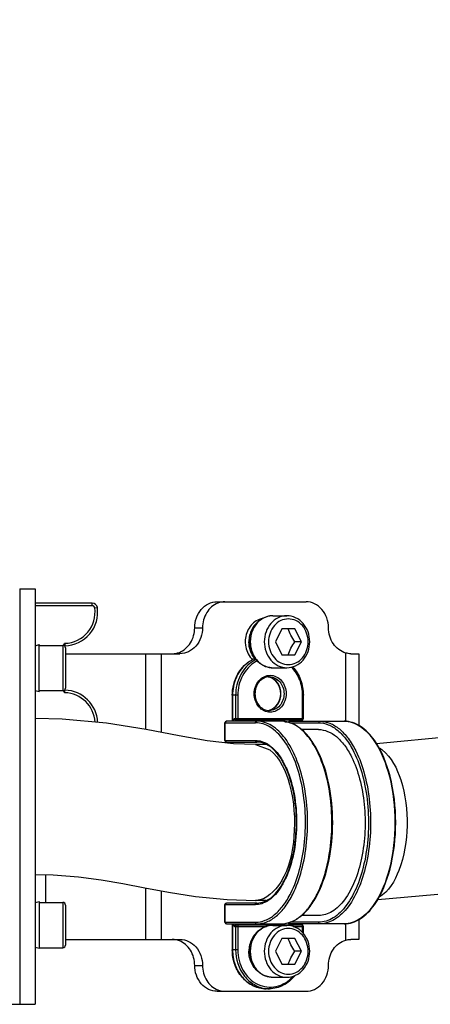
# Model space of a CAD drawing. Header units: millimetres. Extents: x 0 to 11890, y 0 to 8410.
# Tile 17 of 104: x 4563 to 4642, y 5462 to 5652. Entities that reach past the tile are written whole.
import ezdxf

# ---------------------------------------------------------------- set-up
doc = ezdxf.new("R2010")
doc.units = ezdxf.units.MM
doc.header["$LTSCALE"] = 653.95
for name, color, linetype in [('304102000231DXF_CONTINUOUS_LINE', 7, 'CONTINUOUS'), ('304105000169DXF_CONTINUOUS_LINE', 7, 'CONTINUOUS'), ('304107000038DXF_CONTINUOUS_LINE', 7, 'CONTINUOUS'), ('304109000002DXF_CONTINUOUS_LINE', 7, 'CONTINUOUS'), ('501023000017DXF_CONTINUOUS_LINE', 7, 'CONTINUOUS'), ('501023000027DXF_CONTINUOUS_LINE', 7, 'CONTINUOUS'), ('604006000002DXF_CONTINUOUS_LINE', 7, 'CONTINUOUS'), ('604006000006DXF_CONTINUOUS_LINE', 7, 'CONTINUOUS'), ('RB30-1-BXIANDXF_CONTINUOUS_LINE', 7, 'CONTINUOUS')]:
    doc.layers.add(name, color=color, linetype=linetype)

msp = doc.modelspace()

# ---------------------------------------------------------------- linework, layer by layer
at = {"layer": '304102000231DXF_CONTINUOUS_LINE', "color": 7, "linetype": 'Continuous'}
for p, q in [((4563.394, 5542.164), (4563.394, 5462.167)), ((4540.781, 5462.164), (4563.394, 5462.164))]:
    msp.add_line(p, q, dxfattribs=at)
at = {"layer": '304105000169DXF_CONTINUOUS_LINE', "color": 7, "linetype": 'Continuous'}
for p, q in [((4563.394, 5542.164), (4563.394, 5462.164)), ((4563.394, 5542.164), (4566.394, 5542.164)), ((4566.394, 5542.163), (4566.394, 5462.164)), ((4601.384, 5539.664), (4618.473, 5539.664)), ((4609.884, 5536.364), (4609.973, 5536.364)), ((4572.194, 5529.664), (4594.224, 5529.664)), ((4627.065, 5529.664), (4628.633, 5529.664)), ((4628.633, 5529.664), (4628.633, 5515.874)), ((4628.633, 5478.453), (4628.633, 5474.664)), ((4572.194, 5474.664), (4594.224, 5474.664)), ((4628.633, 5474.664), (4627.065, 5474.664)), ((4601.384, 5464.664), (4618.473, 5464.664)), ((4563.394, 5462.164), (4566.394, 5462.164))]:
    msp.add_line(p, q, dxfattribs=at)
at = {"layer": '304105000169DXF_CONTINUOUS_LINE', "color": 9, "linetype": 'Continuous'}
for p, q in [((4597.054, 5534.664), (4598.554, 5534.664)), ((4626.133, 5516.621), (4626.133, 5529.799)), ((4587.59, 5529.664), (4587.59, 5515.099)), ((4590.59, 5529.664), (4590.59, 5514.527)), ((4568.394, 5481.775), (4568.394, 5487.121)), ((4587.59, 5484.556), (4587.59, 5474.664)), ((4590.59, 5483.997), (4590.59, 5474.664)), ((4626.133, 5474.528), (4626.133, 5477.706)), ((4597.054, 5469.664), (4598.554, 5469.664))]:
    msp.add_line(p, q, dxfattribs=at)
at = {"layer": '304105000169DXF_CONTINUOUS_LINE', "color": 7, "linetype": 'Continuous'}
for centre, radius, start, end in [((4610.703, 5532.969), 3.497, 103.63377, 110.44327), ((4610.336, 5533.003), 3.361, 97.59731, 103.35611), ((4610.69, 5533.017), 3.448, 102.84631, 103.61755), ((4610.333, 5533.028), 3.335, 96.68162, 97.5905), ((4610.688, 5533.026), 3.438, 102.08024, 102.84631), ((4610.686, 5533.037), 3.427, 101.05003, 102.08038), ((4610.684, 5533.047), 3.417, 100.40072, 101.04983)]:
    msp.add_arc(centre, radius, start, end, dxfattribs=at)
for points, knots in [([(4597.054, 5534.664), (4597.054, 5535.916), (4597.705, 5537.862), (4599.644, 5539.386), (4600.817, 5539.664), (4601.384, 5539.664)], [0, 0, 0, 0, 0.5194715, 0.7648538, 1, 1, 1, 1]), ([(4601.494, 5539.399), (4600.625, 5539.059), (4599.061, 5537.66), (4598.554, 5535.672), (4598.554, 5534.664)], [0, 0, 0, 0, 0.4809656, 1, 1, 1, 1]), ([(4622.803, 5534.664), (4622.803, 5535.916), (4622.152, 5537.862), (4620.213, 5539.386), (4619.039, 5539.664), (4618.473, 5539.664)], [0, 0, 0, 0, 0.5194715, 0.7648538, 1, 1, 1, 1]), ([(4609.481, 5536.246), (4608.686, 5535.95), (4607.248, 5534.691), (4606.781, 5532.881), (4606.781, 5531.964)], [0, 0, 0, 0, 0.4806553, 1, 1, 1, 1]), ([(4594.114, 5529.928), (4594.984, 5530.269), (4596.547, 5531.667), (4597.054, 5533.656), (4597.054, 5534.664)], [0, 0, 0, 0, 0.4809656, 1, 1, 1, 1]), ([(4598.554, 5534.664), (4598.554, 5533.412), (4597.903, 5531.466), (4595.964, 5529.941), (4594.791, 5529.664), (4594.224, 5529.664)], [0, 0, 0, 0, 0.5194715, 0.7648538, 1, 1, 1, 1]), ([(4626.133, 5529.799), (4625.176, 5530.061), (4623.381, 5531.451), (4622.803, 5533.584), (4622.803, 5534.664)], [0, 0, 0, 0, 0.4789585, 1, 1, 1, 1]), ([(4606.781, 5531.964), (4606.781, 5531.634), (4606.898, 5530.368), (4607.521, 5529.136), (4608.203, 5528.488)], [0, 0, 0, 0, 0.2595399, 1, 1, 1, 1]), ([(4597.054, 5469.664), (4597.054, 5470.672), (4596.547, 5472.66), (4594.984, 5474.059), (4594.114, 5474.399)], [0, 0, 0, 0, 0.5190344, 1, 1, 1, 1]), ([(4594.224, 5474.664), (4594.791, 5474.664), (4595.964, 5474.386), (4597.903, 5472.862), (4598.554, 5470.916), (4598.554, 5469.664)], [0, 0, 0, 0, 0.2351462, 0.4805285, 1, 1, 1, 1]), ([(4622.803, 5469.664), (4622.803, 5470.743), (4623.381, 5472.876), (4625.176, 5474.266), (4626.133, 5474.528)], [0, 0, 0, 0, 0.5210415, 1, 1, 1, 1]), ([(4601.384, 5464.664), (4600.817, 5464.664), (4599.644, 5464.941), (4597.705, 5466.466), (4597.054, 5468.412), (4597.054, 5469.664)], [0, 0, 0, 0, 0.2351462, 0.4805285, 1, 1, 1, 1]), ([(4598.554, 5469.664), (4598.554, 5468.656), (4599.061, 5466.667), (4600.625, 5465.269), (4601.494, 5464.928)], [0, 0, 0, 0, 0.5190344, 1, 1, 1, 1]), ([(4618.473, 5464.664), (4619.039, 5464.664), (4620.213, 5464.941), (4622.152, 5466.466), (4622.803, 5468.412), (4622.803, 5469.664)], [0, 0, 0, 0, 0.2351462, 0.4805285, 1, 1, 1, 1])]:
    msp.add_open_spline(points, degree=3, knots=knots, dxfattribs=at)
for points in [[(4602.884, 5539.664), (4602.413, 5539.664), (4601.934, 5539.571), (4601.494, 5539.399)], [(4592.724, 5529.664), (4593.196, 5529.664), (4593.675, 5529.756), (4594.114, 5529.928)], [(4627.065, 5529.664), (4626.751, 5529.664), (4626.436, 5529.716), (4626.133, 5529.799)], [(4594.114, 5474.399), (4593.675, 5474.571), (4593.196, 5474.664), (4592.724, 5474.664)], [(4626.133, 5474.528), (4626.436, 5474.612), (4626.751, 5474.664), (4627.065, 5474.664)], [(4601.494, 5464.928), (4601.934, 5464.756), (4602.413, 5464.664), (4602.884, 5464.664)]]:
    msp.add_open_spline(points, degree=3, dxfattribs=at)
at = {"layer": '304107000038DXF_CONTINUOUS_LINE', "color": 7, "linetype": 'Continuous'}
msp.add_line((4577.342, 5539.412), (4566.394, 5539.412), dxfattribs=at)
at = {"layer": '304107000038DXF_CONTINUOUS_LINE', "color": 9, "linetype": 'Continuous'}
for p, q in [((4577.342, 5538.912), (4577.342, 5539.412)), ((4577.342, 5538.912), (4566.394, 5538.912)), ((4577.838, 5538.481), (4578.333, 5538.549)), ((4572.094, 5531.666), (4572.088, 5531.165)), ((4572.094, 5522.159), (4572.088, 5522.659))]:
    msp.add_line(p, q, dxfattribs=at)
at = {"layer": '304107000038DXF_CONTINUOUS_LINE', "color": 7, "linetype": 'Continuous'}
for centre, radius, start, end in [((4577.342, 5538.412), 1, 7.83748, 90), ((4571.894, 5537.662), 6.5, 271.71058, 7.83748), ((4572.094, 5530.965), 0.2, 91.71073, 112.65451), ((4572.094, 5522.859), 0.2, 247.34576, 268.28929), ((4571.894, 5516.162), 6.5, 2.44448, 88.28942)]:
    msp.add_arc(centre, radius, start, end, dxfattribs=at)
at = {"layer": '304107000038DXF_CONTINUOUS_LINE', "color": 9, "linetype": 'Continuous'}
for centre, radius, start, end in [((4571.894, 5537.662), 6, 271.90992, 7.83748), ((4577.342, 5538.412), 0.5, 7.83748, 90), ((4571.894, 5516.162), 6, 3.07356, 88.08979)]:
    msp.add_arc(centre, radius, start, end, dxfattribs=at)
for points in [[(4572.094, 5531.666), (4571.959, 5531.55), (4571.82, 5531.424), (4571.746, 5531.262)], [(4571.747, 5522.559), (4571.821, 5522.399), (4571.96, 5522.274), (4572.094, 5522.159)]]:
    msp.add_open_spline(points, degree=3, dxfattribs=at)
for points, knots in [([(4572.094, 5531.666), (4572.08, 5531.626), (4572.028, 5531.474), (4571.967, 5531.325), (4571.929, 5531.212)], [0, 0, 0, 0, 0.2597059, 1, 1, 1, 1]), ([(4571.929, 5522.613), (4571.941, 5522.577), (4571.999, 5522.426), (4572.053, 5522.275), (4572.094, 5522.159)], [0, 0, 0, 0, 0.2402624, 1, 1, 1, 1])]:
    msp.add_open_spline(points, degree=3, knots=knots, dxfattribs=at)
at = {"layer": '304109000002DXF_CONTINUOUS_LINE', "color": 7, "linetype": 'Continuous'}
for p, q in [((4604.294, 5521.664), (4604.294, 5516.664)), ((4617.964, 5521.675), (4617.965, 5521.663)), ((4617.965, 5517.163), (4617.965, 5521.675)), ((4613.706, 5516.664), (4603.179, 5516.664)), ((4617.665, 5516.863), (4604.994, 5516.864)), ((4615.303, 5516.664), (4625.83, 5516.663)), ((4602.879, 5512.964), (4602.879, 5516.364)), ((4620.894, 5515.064), (4617.62, 5515.064)), ((4603.179, 5512.664), (4609.029, 5512.664)), ((4602.878, 5477.964), (4602.878, 5481.364)), ((4609.028, 5481.664), (4603.178, 5481.664)), ((4620.893, 5479.264), (4617.618, 5479.264)), ((4603.178, 5477.664), (4613.705, 5477.664)), ((4604.293, 5477.664), (4604.293, 5472.664)), ((4604.993, 5477.464), (4617.664, 5477.463)), ((4625.829, 5477.663), (4615.302, 5477.664)), ((4617.964, 5475.808), (4617.964, 5477.163)), ((4611.428, 5465.164), (4610.828, 5465.164))]:
    msp.add_line(p, q, dxfattribs=at)
at = {"layer": '304109000002DXF_CONTINUOUS_LINE', "color": 9, "linetype": 'Continuous'}
for p, q in [((4605.344, 5521.664), (4604.294, 5521.664)), ((4604.334, 5521.664), (4604.334, 5516.664)), ((4604.934, 5521.664), (4604.934, 5517.164)), ((4605.344, 5521.664), (4605.344, 5517.164)), ((4617.815, 5517.163), (4617.815, 5521.663)), ((4617.815, 5521.663), (4617.965, 5521.663)), ((4604.734, 5517.164), (4617.965, 5517.163)), ((4614.428, 5516.564), (4615.086, 5516.564)), ((4602.879, 5516.364), (4608.769, 5516.364)), ((4602.919, 5512.964), (4602.919, 5516.364)), ((4615.361, 5516.364), (4620.894, 5516.364)), ((4602.879, 5512.964), (4608.769, 5512.964)), ((4602.878, 5481.364), (4608.768, 5481.364)), ((4602.918, 5477.964), (4602.918, 5481.364)), ((4602.878, 5477.964), (4608.768, 5477.964)), ((4604.333, 5477.664), (4604.333, 5472.664)), ((4604.733, 5477.164), (4610.861, 5477.164)), ((4604.933, 5477.164), (4604.933, 5472.664)), ((4605.343, 5477.164), (4605.343, 5472.664)), ((4620.893, 5477.964), (4615.359, 5477.964)), ((4616.015, 5477.164), (4617.964, 5477.163)), ((4617.814, 5475.977), (4617.814, 5477.163)), ((4605.343, 5472.664), (4604.293, 5472.664))]:
    msp.add_line(p, q, dxfattribs=at)
for centre, radius, start, end in [((4611.153, 5522.802), 6.438, 121.07885, 130.11068), ((4611.007, 5523.033), 6.165, 117.71275, 121.03046), ((4610.977, 5523.089), 6.101, 116.91667, 117.70769), ((4610.944, 5523.156), 6.027, 112.62059, 116.92343), ((4611.604, 5523.038), 6.158, 117.14575, 121.1196), ((4611.739, 5522.997), 5.896, 116.95271, 120.36299), ((4611.284, 5522.639), 6.647, 130.07284, 131.48721), ((4610.825, 5522.737), 2.477, 76.08578, 82.80395), ((4610.823, 5522.729), 2.485, 75.2415, 76.08785), ((4610.825, 5521.19), 2.477, 277.19943, 283.91256), ((4610.823, 5521.198), 2.485, 283.9105, 284.75492), ((4611.429, 5470.801), 5.637, 263.89304, 269.99785)]:
    msp.add_arc(centre, radius, start, end, dxfattribs=at)
at = {"layer": '304109000002DXF_CONTINUOUS_LINE', "color": 7, "linetype": 'Continuous'}
for centre, radius, start, end in [((4610.934, 5523.109), 6.072, 112.49331, 116.65579), ((4611.43, 5522.845), 2.369, 90.0162, 97.33583), ((4610.824, 5522.806), 2.408, 75.67069, 82.6687), ((4610.821, 5522.795), 2.42, 74.89273, 75.67441), ((4611.43, 5521.083), 2.369, 262.6703, 269.982), ((4610.824, 5521.121), 2.408, 277.3374, 284.32779), ((4610.821, 5521.132), 2.419, 284.32409, 285.09274), ((4603.179, 5516.364), 0.3, 90, 179.99864), ((4615.303, 5516.364), 0.3, 90, 156.76145), ((4618.263, 5516.573), 0.797, 170.85954, 173.39336), ((4617.665, 5517.163), 0.3, 270, 359.99864), ((4603.179, 5512.964), 0.3, 179.99864, 269.99818), ((4603.178, 5481.364), 0.3, 90, 179.99864), ((4603.178, 5477.964), 0.3, 179.99864, 269.99818), ((4615.302, 5477.964), 0.3, 203.13068, 269.99818), ((4618.262, 5477.754), 0.797, 186.60148, 189.13768), ((4617.664, 5477.163), 0.3, 359.99864, 89.99818)]:
    msp.add_arc(centre, radius, start, end, dxfattribs=at)
for points, knots in [([(4604.294, 5521.664), (4604.294, 5523.076), (4604.968, 5525.868), (4607.025, 5527.941), (4608.21, 5528.535)], [0, 0, 0, 0, 0.5158166, 1, 1, 1, 1]), ([(4615.889, 5527.147), (4616.555, 5526.434), (4617.611, 5524.686), (4617.964, 5522.685), (4617.965, 5521.675)], [0, 0, 0, 0, 0.4911002, 1, 1, 1, 1]), ([(4611.128, 5525.194), (4610.792, 5525.151), (4610.115, 5524.908), (4609.017, 5523.899), (4608.409, 5521.964), (4609.017, 5520.028), (4610.115, 5519.019), (4610.793, 5518.776), (4611.128, 5518.733)], [0, 0, 0, 0, 0.1158147, 0.2383607, 0.5000001, 0.7616394, 0.8841853, 1, 1, 1, 1]), ([(4611.451, 5518.796), (4612.068, 5518.963), (4613.232, 5519.876), (4613.8, 5521.963), (4613.232, 5524.051), (4612.068, 5524.964), (4611.452, 5525.131)], [0, 0, 0, 0, 0.2373327, 0.49999, 0.7626551, 1, 1, 1, 1]), ([(4613.705, 5477.664), (4614.375, 5477.664), (4615.787, 5477.955), (4617.703, 5479.167), (4619.407, 5481.042), (4621.461, 5484.494), (4623.16, 5489.962), (4623.84, 5497.164), (4623.161, 5504.366), (4621.462, 5509.833), (4619.408, 5513.285), (4617.704, 5515.16), (4615.788, 5516.372), (4614.376, 5516.664), (4613.706, 5516.664)], [0, 0, 0, 0, 0.0425137, 0.0888171, 0.1415168, 0.2016761, 0.3422548, 0.5000022, 0.657749, 0.7983264, 0.8584848, 0.9111837, 0.9574865, 1, 1, 1, 1]), ([(4617.476, 5516.7), (4617.478, 5516.717), (4617.49, 5516.774), (4617.508, 5516.831), (4617.528, 5516.866)], [0, 0, 0, 0, 0.305517, 1, 1, 1, 1]), ([(4631.622, 5513.006), (4630.884, 5514.052), (4629.263, 5515.843), (4626.9, 5516.663), (4625.83, 5516.663)], [0, 0, 0, 0, 0.5447386, 1, 1, 1, 1]), ([(4620.894, 5515.064), (4621.487, 5515.064), (4622.744, 5514.802), (4624.459, 5513.708), (4626, 5512.002), (4627.602, 5509.302), (4628.963, 5505.464), (4629.804, 5500.594), (4629.927, 5495.441), (4629.32, 5490.43), (4628.034, 5485.963), (4626.162, 5482.391), (4623.8, 5479.932), (4621.796, 5479.264), (4620.893, 5479.264)], [0, 0, 0, 0, 0.0411638, 0.0865845, 0.1389747, 0.1992671, 0.3033509, 0.4195656, 0.5409568, 0.6597378, 0.7685327, 0.8617215, 0.9373174, 1, 1, 1, 1]), ([(4631.623, 5481.323), (4633.078, 5483.384), (4635.116, 5488.658), (4636.062, 5497.165), (4635.116, 5505.672), (4633.078, 5510.945), (4631.622, 5513.006)], [0, 0, 0, 0, 0.2288852, 0.5000194, 0.7711426, 1, 1, 1, 1]), ([(4609.028, 5481.664), (4609.517, 5481.664), (4610.563, 5481.885), (4612, 5482.81), (4613.31, 5484.269), (4614.927, 5487.012), (4616.274, 5491.387), (4616.816, 5497.164), (4616.275, 5502.941), (4614.928, 5507.316), (4613.311, 5510.059), (4612, 5511.518), (4610.563, 5512.443), (4609.518, 5512.664), (4609.029, 5512.664)], [0, 0, 0, 0, 0.0393784, 0.0836323, 0.1356029, 0.1960444, 0.3389427, 0.500001, 0.6610591, 0.8039569, 0.864398, 0.9163682, 0.9606218, 1, 1, 1, 1]), ([(4625.829, 5477.663), (4626.9, 5477.663), (4629.263, 5478.485), (4630.884, 5480.276), (4631.623, 5481.323)], [0, 0, 0, 0, 0.4552375, 1, 1, 1, 1]), ([(4617.475, 5477.627), (4617.477, 5477.609), (4617.489, 5477.553), (4617.507, 5477.496), (4617.527, 5477.461)], [0, 0, 0, 0, 0.3055109, 1, 1, 1, 1]), ([(4610.828, 5465.164), (4609.97, 5465.164), (4608.198, 5465.578), (4606.031, 5467.289), (4604.617, 5469.773), (4604.293, 5471.695), (4604.293, 5472.664)], [0, 0, 0, 0, 0.2347473, 0.4786403, 0.7350388, 1, 1, 1, 1]), ([(4616.306, 5467.671), (4615.718, 5466.914), (4614.249, 5465.64), (4612.347, 5465.164), (4611.428, 5465.164)], [0, 0, 0, 0, 0.5106866, 1, 1, 1, 1])]:
    msp.add_open_spline(points, degree=3, knots=knots, dxfattribs=at)
at = {"layer": '304109000002DXF_CONTINUOUS_LINE', "color": 9, "linetype": 'Continuous'}
for points, knots in [([(4608.421, 5528.311), (4607.349, 5527.664), (4605.531, 5525.624), (4604.934, 5522.996), (4604.934, 5521.664)], [0, 0, 0, 0, 0.4844655, 1, 1, 1, 1]), ([(4608.759, 5528.085), (4607.712, 5527.471), (4605.929, 5525.506), (4605.344, 5522.957), (4605.344, 5521.664)], [0, 0, 0, 0, 0.4841889, 1, 1, 1, 1]), ([(4606.881, 5527.618), (4606.073, 5526.904), (4604.767, 5525.024), (4604.334, 5522.793), (4604.334, 5521.664)], [0, 0, 0, 0, 0.4883508, 1, 1, 1, 1]), ([(4617.815, 5521.663), (4617.815, 5522.676), (4617.452, 5524.679), (4616.357, 5526.409), (4615.671, 5527.097)], [0, 0, 0, 0, 0.5102966, 1, 1, 1, 1]), ([(4611.58, 5518.414), (4611.177, 5518.414), (4610.344, 5518.61), (4608.968, 5519.699), (4608.191, 5521.964), (4608.968, 5524.228), (4610.344, 5525.318), (4611.177, 5525.514), (4611.58, 5525.514)], [0, 0, 0, 0, 0.1175716, 0.2402641, 0.5000013, 0.7597372, 0.8824288, 1, 1, 1, 1]), ([(4611.43, 5525.214), (4611.798, 5525.214), (4612.561, 5525.034), (4613.821, 5524.037), (4614.532, 5521.964), (4613.821, 5519.89), (4612.561, 5518.893), (4611.798, 5518.714), (4611.43, 5518.714)], [0, 0, 0, 0, 0.1175733, 0.2402653, 0.5000013, 0.7597361, 0.8824271, 1, 1, 1, 1]), ([(4611.456, 5518.795), (4612.083, 5518.96), (4613.264, 5519.868), (4613.843, 5521.964), (4613.264, 5524.059), (4612.083, 5524.967), (4611.456, 5525.132)], [0, 0, 0, 0, 0.2393887, 0.4999985, 0.7606095, 1, 1, 1, 1]), ([(4611.58, 5525.514), (4611.982, 5525.514), (4612.815, 5525.318), (4614.192, 5524.228), (4614.968, 5521.964), (4614.192, 5519.699), (4612.815, 5518.61), (4611.982, 5518.414), (4611.58, 5518.414)], [0, 0, 0, 0, 0.1175716, 0.2402641, 0.5000013, 0.7597372, 0.8824288, 1, 1, 1, 1]), ([(4602.919, 5516.364), (4602.919, 5516.439), (4602.966, 5516.589), (4603.111, 5516.664), (4603.179, 5516.664)], [0, 0, 0, 0, 0.5253182, 1, 1, 1, 1]), ([(4604.734, 5517.164), (4604.698, 5517.164), (4604.498, 5517.076), (4604.453, 5516.831), (4604.439, 5516.665)], [0, 0, 0, 0, 0.1789846, 1, 1, 1, 1]), ([(4604.994, 5516.864), (4604.926, 5516.864), (4604.781, 5516.938), (4604.734, 5517.089), (4604.734, 5517.164)], [0, 0, 0, 0, 0.4746816, 1, 1, 1, 1]), ([(4604.994, 5516.864), (4604.978, 5516.864), (4604.894, 5516.832), (4604.865, 5516.733), (4604.853, 5516.665)], [0, 0, 0, 0, 0.1852863, 1, 1, 1, 1]), ([(4605.194, 5516.864), (4605.126, 5516.864), (4604.981, 5516.938), (4604.934, 5517.089), (4604.934, 5517.164)], [0, 0, 0, 0, 0.4746504, 1, 1, 1, 1]), ([(4605.344, 5517.164), (4605.344, 5517.125), (4605.337, 5517.019), (4605.271, 5516.864), (4605.194, 5516.864)], [0, 0, 0, 0, 0.3327905, 1, 1, 1, 1]), ([(4608.769, 5516.364), (4608.769, 5516.439), (4608.816, 5516.589), (4608.961, 5516.664), (4609.029, 5516.664)], [0, 0, 0, 0, 0.5253187, 1, 1, 1, 1]), ([(4609.028, 5477.664), (4609.674, 5477.664), (4611.044, 5477.949), (4612.913, 5479.141), (4614.592, 5480.999), (4616.336, 5483.94), (4617.819, 5488.122), (4618.736, 5493.427), (4618.87, 5499.041), (4618.209, 5504.499), (4616.809, 5509.365), (4614.769, 5513.257), (4612.196, 5515.935), (4610.013, 5516.664), (4609.029, 5516.664)], [0, 0, 0, 0, 0.0411639, 0.0865859, 0.1389771, 0.1992713, 0.3033565, 0.419572, 0.5409634, 0.6597438, 0.7685375, 0.8617244, 0.9373187, 1, 1, 1, 1]), ([(4613.705, 5477.664), (4614.351, 5477.664), (4615.721, 5477.949), (4617.589, 5479.141), (4619.268, 5480.999), (4621.013, 5483.94), (4622.496, 5488.122), (4623.413, 5493.427), (4623.547, 5499.041), (4622.885, 5504.499), (4621.485, 5509.365), (4619.446, 5513.257), (4616.872, 5515.935), (4614.69, 5516.664), (4613.706, 5516.664)], [0, 0, 0, 0, 0.0411639, 0.0865859, 0.1389771, 0.1992713, 0.3033565, 0.419572, 0.5409634, 0.6597438, 0.7685375, 0.8617244, 0.9373187, 1, 1, 1, 1]), ([(4617.407, 5516.841), (4617.416, 5516.848), (4617.434, 5516.859), (4617.455, 5516.863), (4617.465, 5516.863)], [0, 0, 0, 0, 0.5253945, 1, 1, 1, 1]), ([(4617.665, 5516.863), (4617.685, 5516.863), (4617.8, 5516.921), (4617.815, 5517.066), (4617.815, 5517.163)], [0, 0, 0, 0, 0.1745142, 1, 1, 1, 1]), ([(4621.153, 5516.664), (4621.086, 5516.664), (4620.94, 5516.589), (4620.894, 5516.439), (4620.894, 5516.364)], [0, 0, 0, 0, 0.4746813, 1, 1, 1, 1]), ([(4621.153, 5516.664), (4621.8, 5516.664), (4623.169, 5516.378), (4625.038, 5515.186), (4626.717, 5513.329), (4628.461, 5510.387), (4629.944, 5506.206), (4630.861, 5500.9), (4630.994, 5495.287), (4630.333, 5489.828), (4628.933, 5484.962), (4626.893, 5481.071), (4624.319, 5478.392), (4622.137, 5477.664), (4621.152, 5477.664)], [0, 0, 0, 0, 0.0411635, 0.0865845, 0.1389745, 0.1992674, 0.3033511, 0.4195655, 0.5409568, 0.6597379, 0.768533, 0.8617218, 0.9373178, 1, 1, 1, 1]), ([(4625.83, 5516.663), (4626.344, 5516.663), (4627.413, 5516.489), (4629.545, 5515.431), (4630.82, 5514.013), (4631.553, 5512.95)], [0, 0, 0, 0, 0.2183128, 0.4515989, 1, 1, 1, 1]), ([(4608.768, 5477.964), (4609.405, 5477.964), (4610.753, 5478.245), (4612.593, 5479.418), (4614.246, 5481.248), (4615.964, 5484.143), (4617.424, 5488.261), (4618.327, 5493.485), (4618.459, 5499.012), (4617.808, 5504.386), (4616.429, 5509.177), (4614.421, 5513.009), (4611.887, 5515.646), (4609.738, 5516.364), (4608.769, 5516.364)], [0, 0, 0, 0, 0.0411638, 0.0865858, 0.1389771, 0.1992712, 0.3033565, 0.419572, 0.5409634, 0.6597438, 0.7685375, 0.8617244, 0.9373187, 1, 1, 1, 1]), ([(4620.894, 5516.364), (4621.53, 5516.364), (4622.879, 5516.082), (4624.718, 5514.909), (4626.371, 5513.08), (4628.089, 5510.184), (4629.549, 5506.067), (4630.452, 5500.843), (4630.583, 5495.315), (4629.932, 5489.941), (4628.553, 5485.15), (4626.544, 5481.318), (4624.011, 5478.681), (4621.862, 5477.964), (4620.893, 5477.964)], [0, 0, 0, 0, 0.0411635, 0.0865845, 0.1389745, 0.1992674, 0.303351, 0.4195655, 0.5409568, 0.6597379, 0.768533, 0.8617218, 0.9373179, 1, 1, 1, 1]), ([(4608.769, 5512.964), (4608.769, 5512.889), (4608.816, 5512.739), (4608.961, 5512.664), (4609.029, 5512.664)], [0, 0, 0, 0, 0.5253184, 1, 1, 1, 1]), ([(4609.945, 5512.788), (4610.965, 5512.481), (4612.412, 5511.37), (4613.839, 5509.386), (4615.223, 5506.646), (4616.367, 5502.521), (4616.827, 5497.164), (4616.366, 5491.807), (4615.223, 5487.682), (4613.838, 5484.942), (4612.411, 5482.958), (4610.964, 5481.847), (4609.944, 5481.54)], [0, 0, 0, 0, 0.0893686, 0.1439485, 0.2054022, 0.3456512, 0.4999968, 0.654343, 0.7945937, 0.8560485, 0.9106296, 1, 1, 1, 1]), ([(4631.553, 5512.95), (4632.978, 5510.883), (4634.976, 5505.63), (4635.907, 5497.164), (4634.976, 5488.699), (4632.978, 5483.445), (4631.553, 5481.378)], [0, 0, 0, 0, 0.2288416, 0.4999894, 0.7711432, 1, 1, 1, 1]), ([(4602.918, 5481.364), (4602.918, 5481.439), (4602.965, 5481.589), (4603.11, 5481.664), (4603.178, 5481.664)], [0, 0, 0, 0, 0.5253182, 1, 1, 1, 1]), ([(4608.768, 5481.364), (4608.768, 5481.439), (4608.815, 5481.589), (4608.96, 5481.664), (4609.028, 5481.664)], [0, 0, 0, 0, 0.5253187, 1, 1, 1, 1]), ([(4631.553, 5481.378), (4630.82, 5480.315), (4629.545, 5478.896), (4627.413, 5477.838), (4626.343, 5477.663), (4625.829, 5477.663)], [0, 0, 0, 0, 0.5484133, 0.7816964, 1, 1, 1, 1]), ([(4604.438, 5477.663), (4604.443, 5477.596), (4604.471, 5477.412), (4604.601, 5477.164), (4604.733, 5477.164)], [0, 0, 0, 0, 0.3341641, 1, 1, 1, 1]), ([(4604.993, 5477.464), (4604.925, 5477.464), (4604.78, 5477.389), (4604.733, 5477.239), (4604.733, 5477.164)], [0, 0, 0, 0, 0.4746813, 1, 1, 1, 1]), ([(4604.852, 5477.663), (4604.857, 5477.636), (4604.875, 5477.558), (4604.937, 5477.464), (4604.993, 5477.464)], [0, 0, 0, 0, 0.3320361, 1, 1, 1, 1]), ([(4605.193, 5477.464), (4605.125, 5477.464), (4604.98, 5477.389), (4604.933, 5477.239), (4604.933, 5477.164)], [0, 0, 0, 0, 0.4746486, 1, 1, 1, 1]), ([(4605.193, 5477.464), (4605.214, 5477.464), (4605.328, 5477.406), (4605.343, 5477.261), (4605.343, 5477.164)], [0, 0, 0, 0, 0.1745139, 1, 1, 1, 1]), ([(4608.768, 5477.964), (4608.768, 5477.889), (4608.815, 5477.739), (4608.96, 5477.664), (4609.028, 5477.664)], [0, 0, 0, 0, 0.5253184, 1, 1, 1, 1]), ([(4617.464, 5477.463), (4617.454, 5477.463), (4617.433, 5477.468), (4617.415, 5477.479), (4617.407, 5477.486)], [0, 0, 0, 0, 0.4746087, 1, 1, 1, 1]), ([(4617.814, 5477.163), (4617.814, 5477.202), (4617.806, 5477.309), (4617.741, 5477.463), (4617.664, 5477.463)], [0, 0, 0, 0, 0.3327946, 1, 1, 1, 1]), ([(4621.152, 5477.664), (4621.085, 5477.664), (4620.939, 5477.738), (4620.893, 5477.888), (4620.893, 5477.964)], [0, 0, 0, 0, 0.4746816, 1, 1, 1, 1]), ([(4604.333, 5472.664), (4604.333, 5471.693), (4604.657, 5469.768), (4606.065, 5467.284), (4608.219, 5465.577), (4609.978, 5465.164), (4610.828, 5465.164)], [0, 0, 0, 0, 0.2663271, 0.5234006, 0.7667829, 1, 1, 1, 1]), ([(4604.933, 5472.664), (4604.933, 5470.887), (4605.799, 5468.142), (4608.411, 5465.826), (4610.028, 5465.281), (4610.829, 5465.196)], [0, 0, 0, 0, 0.5187661, 0.764773, 1, 1, 1, 1]), ([(4605.343, 5472.664), (4605.343, 5471.291), (4606.003, 5468.58), (4608.469, 5466.127), (4610.912, 5465.401), (4613.416, 5465.515), (4615.121, 5466.591), (4615.945, 5467.524)], [0, 0, 0, 0, 0.2682391, 0.5183899, 0.6382608, 0.7569546, 1, 1, 1, 1])]:
    msp.add_open_spline(points, degree=3, knots=knots, dxfattribs=at)
for points in [[(4615.062, 5516.476), (4615.096, 5516.572), (4615.202, 5516.664), (4615.303, 5516.664)], [(4617.324, 5516.664), (4617.335, 5516.728), (4617.357, 5516.799), (4617.407, 5516.841)], [(4602.939, 5512.849), (4602.926, 5512.886), (4602.919, 5512.925), (4602.919, 5512.964)], [(4603.179, 5512.664), (4603.078, 5512.664), (4602.973, 5512.754), (4602.939, 5512.849)], [(4608.769, 5512.964), (4609.165, 5512.964), (4609.565, 5512.902), (4609.945, 5512.788)], [(4609.944, 5481.54), (4609.565, 5481.426), (4609.165, 5481.364), (4608.768, 5481.364)], [(4602.938, 5477.849), (4602.925, 5477.886), (4602.918, 5477.925), (4602.918, 5477.964)], [(4603.178, 5477.664), (4603.077, 5477.664), (4602.972, 5477.754), (4602.938, 5477.849)], [(4615.302, 5477.664), (4615.201, 5477.664), (4615.097, 5477.754), (4615.062, 5477.849)], [(4617.407, 5477.486), (4617.356, 5477.528), (4617.334, 5477.599), (4617.323, 5477.663)]]:
    msp.add_open_spline(points, degree=3, dxfattribs=at)
at = {"layer": '501023000017DXF_CONTINUOUS_LINE', "color": 7, "linetype": 'Continuous'}
for p, q in [((4567.205, 5531.272), (4571.694, 5531.272)), ((4572.194, 5530.772), (4572.194, 5523.052)), ((4567.205, 5522.552), (4571.694, 5522.552)), ((4567.205, 5481.775), (4571.694, 5481.775)), ((4572.194, 5481.275), (4572.194, 5473.555)), ((4567.205, 5473.055), (4571.694, 5473.055))]:
    msp.add_line(p, q, dxfattribs=at)
at = {"layer": '501023000017DXF_CONTINUOUS_LINE', "color": 9, "linetype": 'Continuous'}
for p, q in [((4571.694, 5531.272), (4571.694, 5522.552)), ((4571.694, 5481.775), (4571.694, 5473.055))]:
    msp.add_line(p, q, dxfattribs=at)
at = {"layer": '501023000017DXF_CONTINUOUS_LINE', "color": 7, "linetype": 'Continuous'}
for centre, start, end in [((4571.694, 5530.772), 0, 90), ((4571.694, 5523.052), 270, 360), ((4571.694, 5481.275), 0, 90), ((4571.694, 5473.555), 270, 360)]:
    msp.add_arc(centre, 0.5, start, end, dxfattribs=at)
at = {"layer": '501023000027DXF_CONTINUOUS_LINE', "color": 7, "linetype": 'Continuous'}
for p, q in [((4612.078, 5536.964), (4614.778, 5536.964)), ((4613.828, 5534.464), (4612.578, 5531.964)), ((4616.328, 5534.464), (4613.828, 5534.464)), ((4617.578, 5531.964), (4616.328, 5534.464)), ((4612.578, 5531.964), (4613.828, 5529.464)), ((4617.578, 5531.964), (4616.312, 5531.964)), ((4616.328, 5529.464), (4617.578, 5531.964)), ((4613.828, 5529.464), (4616.328, 5529.464)), ((4612.078, 5526.964), (4614.778, 5526.964)), ((4612.078, 5477.364), (4614.778, 5477.364)), ((4613.828, 5474.864), (4612.578, 5472.364)), ((4616.328, 5474.864), (4613.828, 5474.864)), ((4617.578, 5472.364), (4616.328, 5474.864)), ((4612.578, 5472.364), (4613.828, 5469.864)), ((4617.578, 5472.364), (4616.312, 5472.364)), ((4616.328, 5469.864), (4617.578, 5472.364)), ((4613.828, 5469.864), (4616.328, 5469.864)), ((4612.078, 5467.364), (4614.778, 5467.364))]:
    msp.add_line(p, q, dxfattribs=at)
for centre, radius, start, end in [((4612.31, 5532.701), 4.319, 123.86828, 129.5684), ((4612.078, 5533.21), 3.753, 90.00007, 95.03977), ((4612.31, 5531.226), 4.319, 230.4316, 236.13172), ((4612.078, 5530.717), 3.753, 264.96023, 269.99993), ((4612.078, 5473.61), 3.753, 90.00007, 95.03977), ((4612.31, 5473.101), 4.319, 123.86828, 129.5684), ((4612.31, 5471.626), 4.319, 230.4316, 236.13172), ((4612.078, 5471.117), 3.753, 264.96023, 269.99993)]:
    msp.add_arc(centre, radius, start, end, dxfattribs=at)
for points, knots in [([(4609.559, 5536.031), (4608.988, 5535.559), (4608.056, 5534.28), (4607.748, 5532.742), (4607.748, 5531.964)], [0, 0, 0, 0, 0.4876221, 1, 1, 1, 1]), ([(4611.749, 5536.949), (4611.587, 5536.935), (4610.936, 5536.835), (4610.314, 5536.563), (4609.904, 5536.287)], [0, 0, 0, 0, 0.2475936, 1, 1, 1, 1]), ([(4619.189, 5531.964), (4619.189, 5532.607), (4618.972, 5533.886), (4618.021, 5535.543), (4616.558, 5536.687), (4615.361, 5536.964), (4614.778, 5536.964)], [0, 0, 0, 0, 0.2624278, 0.517588, 0.7624374, 1, 1, 1, 1]), ([(4616.312, 5531.964), (4616.044, 5532.366), (4615.556, 5533.167), (4615.204, 5534.036), (4615.062, 5534.464)], [0, 0, 0, 0, 0.5177724, 1, 1, 1, 1]), ([(4607.748, 5531.964), (4607.748, 5531.389), (4607.918, 5530.249), (4608.427, 5529.212), (4608.754, 5528.76)], [0, 0, 0, 0, 0.5070706, 1, 1, 1, 1]), ([(4614.778, 5526.964), (4615.361, 5526.964), (4616.558, 5527.24), (4618.021, 5528.385), (4618.972, 5530.041), (4619.189, 5531.321), (4619.189, 5531.964)], [0, 0, 0, 0, 0.2375624, 0.4824122, 0.7375727, 1, 1, 1, 1]), ([(4615.062, 5529.464), (4615.204, 5529.891), (4615.556, 5530.761), (4616.044, 5531.561), (4616.312, 5531.964)], [0, 0, 0, 0, 0.4822277, 1, 1, 1, 1]), ([(4608.754, 5528.76), (4608.813, 5528.679), (4609.053, 5528.366), (4609.333, 5528.084), (4609.559, 5527.897)], [0, 0, 0, 0, 0.2536734, 1, 1, 1, 1]), ([(4609.904, 5527.64), (4610.043, 5527.547), (4610.61, 5527.213), (4611.261, 5527.021), (4611.749, 5526.978)], [0, 0, 0, 0, 0.2552056, 1, 1, 1, 1]), ([(4611.749, 5477.349), (4611.587, 5477.335), (4610.936, 5477.235), (4610.314, 5476.963), (4609.904, 5476.687)], [0, 0, 0, 0, 0.2475936, 1, 1, 1, 1]), ([(4619.189, 5472.364), (4619.189, 5473.007), (4618.972, 5474.286), (4618.021, 5475.943), (4616.558, 5477.087), (4615.361, 5477.364), (4614.778, 5477.364)], [0, 0, 0, 0, 0.2624278, 0.517588, 0.7624374, 1, 1, 1, 1]), ([(4609.559, 5476.431), (4608.988, 5475.959), (4608.056, 5474.68), (4607.748, 5473.142), (4607.748, 5472.364)], [0, 0, 0, 0, 0.4876221, 1, 1, 1, 1]), ([(4616.312, 5472.364), (4616.044, 5472.766), (4615.556, 5473.567), (4615.204, 5474.436), (4615.062, 5474.864)], [0, 0, 0, 0, 0.5177724, 1, 1, 1, 1]), ([(4607.748, 5472.364), (4607.748, 5471.585), (4608.056, 5470.047), (4608.988, 5468.769), (4609.559, 5468.297)], [0, 0, 0, 0, 0.5123779, 1, 1, 1, 1]), ([(4614.778, 5467.364), (4615.361, 5467.364), (4616.558, 5467.64), (4618.021, 5468.785), (4618.972, 5470.441), (4619.189, 5471.721), (4619.189, 5472.364)], [0, 0, 0, 0, 0.2375624, 0.4824122, 0.7375727, 1, 1, 1, 1]), ([(4615.062, 5469.864), (4615.204, 5470.291), (4615.556, 5471.161), (4616.044, 5471.961), (4616.312, 5472.364)], [0, 0, 0, 0, 0.4822277, 1, 1, 1, 1]), ([(4609.904, 5468.04), (4610.043, 5467.947), (4610.61, 5467.613), (4611.261, 5467.421), (4611.749, 5467.378)], [0, 0, 0, 0, 0.2552056, 1, 1, 1, 1])]:
    msp.add_open_spline(points, degree=3, knots=knots, dxfattribs=at)
at = {"layer": '501023000027DXF_CONTINUOUS_LINE', "color": 9, "linetype": 'Continuous'}
for points, knots in [([(4614.778, 5536.964), (4614.212, 5536.964), (4613.039, 5536.688), (4611.603, 5535.55), (4610.664, 5533.894), (4610.448, 5532.611), (4610.448, 5531.964)], [0, 0, 0, 0, 0.2332224, 0.4765998, 0.7336668, 1, 1, 1, 1]), ([(4618.889, 5531.964), (4618.889, 5532.533), (4618.699, 5533.662), (4617.873, 5535.12), (4616.608, 5536.121), (4615.078, 5536.482), (4613.549, 5536.121), (4612.284, 5535.12), (4611.458, 5533.662), (4611.268, 5532.533), (4611.268, 5531.964)], [0, 0, 0, 0, 0.1331667, 0.2617002, 0.3833889, 0.5, 0.6166112, 0.7382999, 0.8668334, 1, 1, 1, 1]), ([(4610.448, 5531.964), (4610.448, 5531.316), (4610.664, 5530.033), (4611.603, 5528.377), (4613.039, 5527.239), (4614.212, 5526.964), (4614.778, 5526.964)], [0, 0, 0, 0, 0.2663334, 0.5234004, 0.7667777, 1, 1, 1, 1]), ([(4611.268, 5531.964), (4611.268, 5531.394), (4611.458, 5530.265), (4612.284, 5528.808), (4613.549, 5527.806), (4615.078, 5527.445), (4616.608, 5527.806), (4617.873, 5528.808), (4618.699, 5530.265), (4618.889, 5531.394), (4618.889, 5531.964)], [0, 0, 0, 0, 0.1331667, 0.2617002, 0.3833889, 0.5, 0.6166112, 0.7382999, 0.8668334, 1, 1, 1, 1]), ([(4614.778, 5477.364), (4614.212, 5477.364), (4613.039, 5477.088), (4611.603, 5475.95), (4610.664, 5474.294), (4610.448, 5473.011), (4610.448, 5472.364)], [0, 0, 0, 0, 0.2332224, 0.4765998, 0.7336668, 1, 1, 1, 1]), ([(4618.889, 5472.364), (4618.889, 5472.933), (4618.699, 5474.062), (4617.873, 5475.52), (4616.608, 5476.521), (4615.078, 5476.882), (4613.549, 5476.521), (4612.284, 5475.52), (4611.458, 5474.062), (4611.268, 5472.933), (4611.268, 5472.364)], [0, 0, 0, 0, 0.1331667, 0.2617002, 0.3833889, 0.5, 0.6166112, 0.7382999, 0.8668334, 1, 1, 1, 1]), ([(4610.448, 5472.364), (4610.448, 5471.716), (4610.664, 5470.433), (4611.603, 5468.777), (4613.039, 5467.639), (4614.212, 5467.364), (4614.778, 5467.364)], [0, 0, 0, 0, 0.2663334, 0.5234004, 0.7667777, 1, 1, 1, 1]), ([(4611.268, 5472.364), (4611.268, 5471.794), (4611.458, 5470.665), (4612.284, 5469.208), (4613.549, 5468.206), (4615.078, 5467.845), (4616.608, 5468.206), (4617.873, 5469.208), (4618.699, 5470.665), (4618.889, 5471.794), (4618.889, 5472.364)], [0, 0, 0, 0, 0.1331667, 0.2617002, 0.3833889, 0.5, 0.6166112, 0.7382999, 0.8668334, 1, 1, 1, 1])]:
    msp.add_open_spline(points, degree=3, knots=knots, dxfattribs=at)
at = {"layer": '604006000002DXF_CONTINUOUS_LINE', "color": 7, "linetype": 'Continuous'}
for p, q in [((4566.394, 5531.213), (4567.169, 5531.412)), ((4567.169, 5522.412), (4567.169, 5531.412)), ((4567.169, 5531.412), (4567.205, 5531.272)), ((4566.394, 5522.612), (4567.169, 5522.412)), ((4567.169, 5522.412), (4567.205, 5522.552)), ((4567.169, 5481.915), (4566.394, 5481.715)), ((4567.169, 5481.915), (4567.169, 5472.915)), ((4567.205, 5481.775), (4567.169, 5481.915)), ((4567.169, 5472.915), (4566.394, 5473.115)), ((4567.205, 5473.055), (4567.169, 5472.915))]:
    msp.add_line(p, q, dxfattribs=at)
at = {"layer": '604006000006DXF_CONTINUOUS_LINE', "color": 7, "linetype": 'Continuous'}
for p, q in [((4609.536, 5536.055), (4609.896, 5536.295)), ((4609.536, 5527.872), (4609.896, 5527.632)), ((4609.536, 5476.455), (4609.896, 5476.695)), ((4609.536, 5468.272), (4609.896, 5468.032))]:
    msp.add_line(p, q, dxfattribs=at)
for centre, radius, start, end in [((4612.287, 5532.706), 4.313, 123.672, 129.39525), ((4612.222, 5532.802), 4.197, 121.46327, 123.65431), ((4612.157, 5532.912), 4.069, 112.64148, 121.49028), ((4612.059, 5533.206), 3.758, 93.77792, 94.74152), ((4612.059, 5533.212), 3.752, 89.70079, 93.77788), ((4612.287, 5531.221), 4.313, 230.60475, 236.328), ((4612.222, 5531.126), 4.197, 236.34569, 238.53673), ((4612.157, 5531.016), 4.069, 238.50972, 247.35852), ((4612.059, 5530.722), 3.758, 265.25848, 266.22208), ((4612.059, 5530.715), 3.752, 266.22212, 270.29921), ((4612.287, 5473.106), 4.313, 123.672, 129.39525), ((4612.222, 5473.202), 4.197, 121.46327, 123.65431), ((4612.157, 5473.312), 4.069, 112.64148, 121.49028), ((4612.059, 5473.606), 3.758, 93.77792, 94.74152), ((4612.059, 5473.612), 3.752, 89.70079, 93.77788), ((4612.287, 5471.621), 4.313, 230.60475, 236.328), ((4612.222, 5471.526), 4.197, 236.34569, 238.53673), ((4612.157, 5471.416), 4.069, 238.50972, 247.35852), ((4612.059, 5471.122), 3.758, 265.25848, 266.22208), ((4612.059, 5471.115), 3.752, 266.22212, 270.29921)]:
    msp.add_arc(centre, radius, start, end, dxfattribs=at)
for points, knots in [([(4609.536, 5536.055), (4608.901, 5535.633), (4607.838, 5534.367), (4607.488, 5532.772), (4607.488, 5531.964)], [0, 0, 0, 0, 0.4854093, 1, 1, 1, 1]), ([(4609.55, 5536.039), (4608.976, 5535.568), (4608.038, 5534.287), (4607.729, 5532.745), (4607.729, 5531.964)], [0, 0, 0, 0, 0.487557, 1, 1, 1, 1]), ([(4611.749, 5536.951), (4611.452, 5536.926), (4611.057, 5536.845), (4610.683, 5536.706), (4610.591, 5536.667)], [0, 0, 0, 0, 0.7477435, 1, 1, 1, 1]), ([(4608.609, 5528.715), (4608.247, 5529.157), (4607.678, 5530.202), (4607.488, 5531.373), (4607.488, 5531.964)], [0, 0, 0, 0, 0.4917033, 1, 1, 1, 1]), ([(4608.738, 5528.755), (4608.41, 5529.208), (4607.899, 5530.246), (4607.729, 5531.388), (4607.729, 5531.964)], [0, 0, 0, 0, 0.492904, 1, 1, 1, 1]), ([(4609.536, 5527.872), (4609.45, 5527.929), (4609.11, 5528.174), (4608.809, 5528.472), (4608.609, 5528.715)], [0, 0, 0, 0, 0.2464978, 1, 1, 1, 1]), ([(4609.55, 5527.888), (4609.475, 5527.95), (4609.177, 5528.212), (4608.913, 5528.513), (4608.738, 5528.755)], [0, 0, 0, 0, 0.2468148, 1, 1, 1, 1]), ([(4611.749, 5526.977), (4611.452, 5527.001), (4611.057, 5527.082), (4610.683, 5527.221), (4610.591, 5527.26)], [0, 0, 0, 0, 0.7477435, 1, 1, 1, 1]), ([(4611.749, 5477.351), (4611.452, 5477.326), (4611.057, 5477.245), (4610.683, 5477.106), (4610.591, 5477.067)], [0, 0, 0, 0, 0.7477435, 1, 1, 1, 1]), ([(4609.536, 5476.455), (4608.901, 5476.033), (4607.838, 5474.767), (4607.488, 5473.172), (4607.488, 5472.364)], [0, 0, 0, 0, 0.4854093, 1, 1, 1, 1]), ([(4609.55, 5476.439), (4608.976, 5475.968), (4608.038, 5474.687), (4607.729, 5473.145), (4607.729, 5472.364)], [0, 0, 0, 0, 0.487557, 1, 1, 1, 1]), ([(4609.536, 5468.272), (4608.901, 5468.695), (4607.838, 5469.96), (4607.488, 5471.555), (4607.488, 5472.364)], [0, 0, 0, 0, 0.4854093, 1, 1, 1, 1]), ([(4609.55, 5468.288), (4608.976, 5468.76), (4608.038, 5470.04), (4607.729, 5471.583), (4607.729, 5472.364)], [0, 0, 0, 0, 0.487557, 1, 1, 1, 1]), ([(4611.749, 5467.377), (4611.452, 5467.401), (4611.057, 5467.482), (4610.683, 5467.621), (4610.591, 5467.66)], [0, 0, 0, 0, 0.7477435, 1, 1, 1, 1])]:
    msp.add_open_spline(points, degree=3, knots=knots, dxfattribs=at)
at = {"layer": 'RB30-1-BXIANDXF_CONTINUOUS_LINE', "color": 7, "linetype": 'Continuous'}
for p, q in [((4653.501, 5514.338), (4632.05, 5512.317)), ((4610.833, 5512.164), (4608.769, 5512.164)), ((4610.833, 5482.164), (4608.757, 5482.164))]:
    msp.add_line(p, q, dxfattribs=at)
at = {"layer": 'RB30-1-BXIANDXF_CONTINUOUS_LINE', "color": 9, "linetype": 'Continuous'}
msp.add_line((4608.776, 5512.164), (4611.498, 5511.136), dxfattribs=at)
at = {"layer": 'RB30-1-BXIANDXF_CONTINUOUS_LINE', "color": 7, "linetype": 'Continuous'}
for points in [[(4632.264, 5482.329), (4657.554, 5484.594), (4688.637, 5493.11), (4719.167, 5507.199), (4747.47, 5525.3), (4772.628, 5545.535), (4794.616, 5566.56), (4814.042, 5587.956), (4831.406, 5609.582), (4846.957, 5631.266), (4860.826, 5652.824)], [(4580.061, 5516.292), (4571.579, 5517.039), (4566.394, 5517.164)], [(4608.776, 5512.164), (4604.539, 5512.322), (4599.444, 5512.912), (4594.102, 5513.852), (4587.754, 5515.073), (4580.061, 5516.292)], [(4566.394, 5487.164), (4569.855, 5487.089), (4574.691, 5486.719), (4579.083, 5486.127), (4583.238, 5485.397), (4587.467, 5484.579), (4592.043, 5483.726), (4597.218, 5482.929), (4603.281, 5482.338), (4608.757, 5482.164)]]:
    msp.add_lwpolyline(points, dxfattribs=at)
at = {"layer": 'RB30-1-BXIANDXF_CONTINUOUS_LINE', "color": 9, "linetype": 'Continuous'}
for centre, radius, start, end in [((4629.65, 5506.67), 5.673, 51.92917, 58.18507), ((4608.77, 5485.884), 3.72, 269.97642, 271.30123)]:
    msp.add_arc(centre, radius, start, end, dxfattribs=at)
for points, knots in [([(4611.498, 5511.136), (4613.515, 5509.559), (4616.086, 5503.707), (4616.547, 5494.737), (4614.995, 5486.526), (4610.828, 5482.21), (4608.855, 5482.165)], [0, 0, 0, 0, 0.2343783, 0.5406263, 0.8193028, 1, 1, 1, 1]), ([(4633.149, 5511.136), (4634.928, 5509.745), (4637.379, 5504.72), (4638.297, 5496.591), (4637.111, 5488.65), (4634.396, 5483.884), (4632.565, 5482.791)], [0, 0, 0, 0, 0.2198843, 0.5088654, 0.7923279, 1, 1, 1, 1])]:
    msp.add_open_spline(points, degree=3, knots=knots, dxfattribs=at)

doc.saveas('drawing.dxf')
